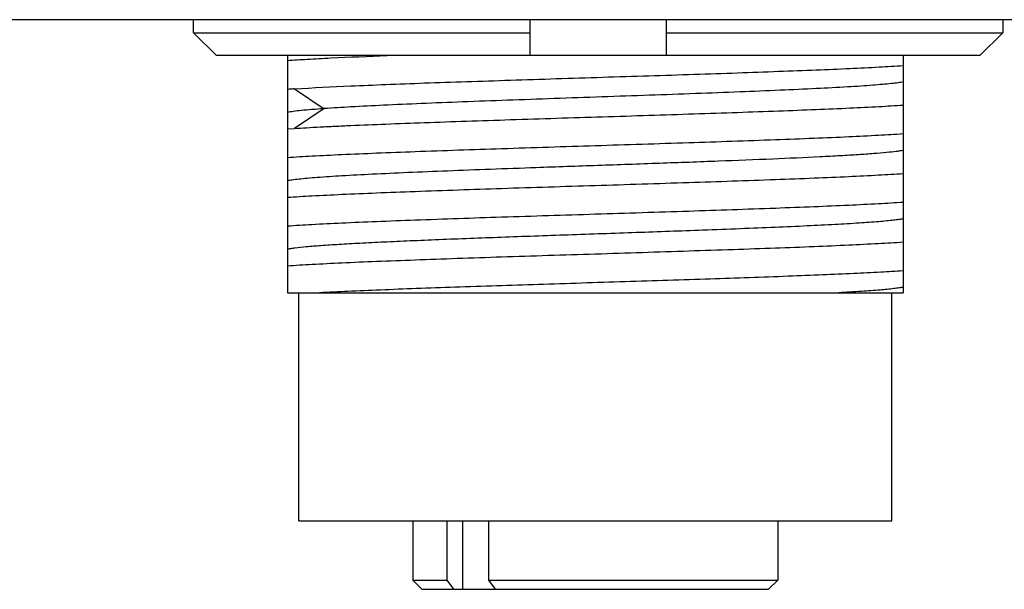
# Model space of a CAD drawing. Header units: millimetres. Extents: x -12 to 351, y -7 to 213.
# Tile 6 of 12: x 119 to 130, y 61 to 67. Entities that reach past the tile are written whole.
import ezdxf

# ---------------------------------------------------------------- set-up
doc = ezdxf.new("R2010")
doc.units = ezdxf.units.MM
doc.header["$LTSCALE"] = 23.1
doc.layers.add('20_ALL_FEATURES', color=7, linetype='CONTINUOUS')

msp = doc.modelspace()

# ---------------------------------------------------------------- linework, layer by layer
at = {"layer": '20_ALL_FEATURES'}
for p, q in [((149.0887, 67.0348), (94.4339, 67.0348)), ((121.2034, 66.892), (121.2034, 67.0348)), ((124.8904, 67.0348), (124.8904, 66.642)), ((126.3904, 66.642), (126.3904, 67.0348)), ((130.0775, 67.0348), (130.0775, 66.892)), ((121.2034, 66.892), (124.8904, 66.892)), ((121.4571, 66.642), (121.2034, 66.892)), ((126.3904, 66.892), (130.0775, 66.892)), ((130.0775, 66.892), (129.8237, 66.642)), ((129.8237, 66.642), (121.4571, 66.642)), ((122.2339, 66.642), (122.2339, 64.042)), ((128.9839, 66.642), (128.9839, 64.0419)), ((122.3108, 66.2765), (122.6366, 66.0597)), ((122.6367, 66.0598), (122.3109, 65.843)), ((122.2339, 65.838), (122.3109, 65.8432)), ((126.7895, 64.7274), (126.7864, 64.7272)), ((122.2339, 64.042), (128.9839, 64.042)), ((122.3589, 61.542), (122.3589, 64.042)), ((128.8589, 61.542), (128.8589, 64.042)), ((122.3589, 61.542), (128.8589, 61.542)), ((123.6089, 61.542), (123.6089, 60.892)), ((123.9837, 61.542), (123.9837, 60.892)), ((124.1594, 60.792), (124.1594, 61.542)), ((124.4433, 60.892), (124.4433, 61.542)), ((127.6089, 61.542), (127.6089, 60.892)), ((123.6089, 60.892), (123.9837, 60.892)), ((123.7089, 60.792), (123.6089, 60.892)), ((123.9837, 60.892), (124.0554, 60.792)), ((124.4433, 60.892), (127.6089, 60.892)), ((124.5151, 60.792), (124.4433, 60.892)), ((127.5089, 60.792), (127.6089, 60.892)), ((123.709, 60.792), (127.5089, 60.792))]:
    msp.add_line(p, q, dxfattribs=at)
for points, knots in [([(122.2339, 66.5883), (122.3064, 66.5932), (122.4647, 66.6027), (122.83, 66.6217), (123.1229, 66.634), (123.33, 66.642)], [0, 0, 0, 0, 0.1985356, 0.4334211, 1, 1, 1, 1]), ([(122.3109, 66.2767), (122.5166, 66.2895), (122.8505, 66.3053), (123.3261, 66.3259), (123.7487, 66.3417), (124.2047, 66.3571), (124.6859, 66.3725), (125.1835, 66.389), (125.6889, 66.4051), (126.1928, 66.4206), (126.6862, 66.4359), (127.1603, 66.4522), (127.6066, 66.4684), (128.017, 66.4841), (128.3843, 66.4992), (128.7018, 66.515), (128.8961, 66.5269), (128.9839, 66.533)], [0, 0, 0, 0, 0.0926105, 0.1501537, 0.2138584, 0.2825848, 0.3551031, 0.4301142, 0.5062742, 0.5822182, 0.6565855, 0.7280443, 0.7953145, 0.857191, 0.9125663, 0.9604534, 1, 1, 1, 1]), ([(122.3109, 66.2767), (122.3043, 66.2763), (122.2912, 66.2752), (122.2656, 66.2735), (122.2465, 66.2723), (122.2339, 66.2714)], [0, 0, 0, 0, 0.2573202, 0.5097769, 1, 1, 1, 1]), ([(128.9839, 66.3525), (128.9658, 66.3488), (128.9229, 66.3421), (128.8489, 66.3334), (128.7559, 66.3245), (128.6447, 66.3155), (128.5157, 66.3063), (128.3105, 66.2934), (128.0157, 66.278), (127.6215, 66.2603), (127.1802, 66.2423), (126.7021, 66.2239), (126.1985, 66.2061), (125.6809, 66.1882), (125.1617, 66.17), (124.6531, 66.1516), (124.1668, 66.1339), (123.7142, 66.116), (123.306, 66.0978), (122.9517, 66.0799), (122.7347, 66.0669), (122.6368, 66.0601)], [0, 0, 0, 0, 0.0087225, 0.0204808, 0.0351981, 0.0527905, 0.0731703, 0.0962286, 0.149877, 0.2124944, 0.2825308, 0.3583856, 0.4383239, 0.5204485, 0.6028388, 0.6835723, 0.7607335, 0.8325511, 0.8973855, 0.9536498, 1, 1, 1, 1]), ([(122.6366, 66.0597), (122.5909, 66.0566), (122.5074, 66.0504), (122.3943, 66.0403), (122.3058, 66.0302), (122.2551, 66.0225), (122.2341, 66.0182)], [0, 0, 0, 0, 0.3394676, 0.6205444, 0.8411919, 1, 1, 1, 1]), ([(122.3109, 65.8432), (122.3554, 65.846), (122.4494, 65.8518), (122.5971, 65.8597), (122.7584, 65.8677), (122.9983, 65.8787), (123.3262, 65.8921), (123.7487, 65.908), (124.2047, 65.9237), (124.8553, 65.9453), (125.522, 65.966), (126.1928, 65.9872), (126.6862, 66.003), (127.1603, 66.0189), (127.6066, 66.0346), (128.017, 66.0505), (128.3843, 66.0662), (128.7018, 66.0818), (128.8961, 66.0934), (128.9839, 66.0994)], [0, 0, 0, 0, 0.0200698, 0.0422634, 0.0664802, 0.0926141, 0.1501561, 0.2138607, 0.2825875, 0.3551061, 0.5062766, 0.5822205, 0.6565877, 0.7280463, 0.7953162, 0.857193, 0.9125695, 0.9604559, 1, 1, 1, 1]), ([(128.9839, 65.7824), (128.8942, 65.7762), (128.6953, 65.7645), (128.3701, 65.7486), (127.9933, 65.7326), (127.4091, 65.7103), (126.6094, 65.6833), (125.6089, 65.6519), (124.6085, 65.6204), (123.8088, 65.5935), (123.2246, 65.5712), (122.8478, 65.5552), (122.5226, 65.5392), (122.3237, 65.5275), (122.2339, 65.5214)], [0, 0, 0, 0, 0.03995, 0.0884596, 0.1446309, 0.20742, 0.348076, 0.4999999, 0.6519236, 0.7925795, 0.8553687, 0.9115401, 0.9600501, 1, 1, 1, 1]), ([(128.9838, 65.6023), (128.9728, 65.6001), (128.9481, 65.5958), (128.8877, 65.5873), (128.792, 65.5774), (128.6539, 65.5657), (128.4856, 65.5539), (128.2889, 65.5422), (127.976, 65.5258), (127.5305, 65.5061), (126.9435, 65.4824), (126.3039, 65.4595), (125.6371, 65.4364), (125.1862, 65.4204), (124.9606, 65.4124)], [0, 0, 0, 0, 0.0083473, 0.0187166, 0.0453991, 0.079934, 0.1219671, 0.1710359, 0.2266295, 0.3553088, 0.5031002, 0.6640517, 0.8318858, 1, 1, 1, 1]), ([(124.9606, 65.4124), (124.7942, 65.4065), (124.4702, 65.395), (124.0009, 65.3773), (123.5684, 65.3593), (123.1823, 65.3415), (122.8515, 65.3242), (122.614, 65.3089), (122.4575, 65.296), (122.3666, 65.2871), (122.2941, 65.2783), (122.252, 65.2717), (122.2342, 65.2681)], [0, 0, 0, 0, 0.1828593, 0.3561585, 0.5158339, 0.6584115, 0.7806779, 0.879714, 0.9197618, 0.9532505, 0.9800407, 1, 1, 1, 1]), ([(122.2339, 65.0882), (122.3237, 65.0945), (122.5225, 65.1062), (122.8478, 65.122), (123.2246, 65.138), (123.8088, 65.1604), (124.6085, 65.1873), (125.609, 65.2187), (126.6094, 65.2501), (127.4091, 65.2771), (127.9933, 65.2994), (128.3701, 65.3154), (128.6954, 65.3312), (128.8942, 65.3429), (128.984, 65.3492)], [0, 0, 0, 0, 0.0399506, 0.0884598, 0.1446311, 0.2074203, 0.3480764, 0.5000002, 0.651924, 0.7925798, 0.8553691, 0.9115403, 0.9600494, 1, 1, 1, 1]), ([(128.984, 65.0324), (128.8942, 65.0263), (128.6954, 65.0146), (128.3701, 64.9986), (127.9933, 64.9826), (127.4091, 64.9603), (126.6094, 64.9333), (125.609, 64.9018), (124.6085, 64.8705), (123.8088, 64.8435), (123.2246, 64.8212), (122.8478, 64.8052), (122.5225, 64.7893), (122.3237, 64.7776), (122.2339, 64.7714)], [0, 0, 0, 0, 0.0399499, 0.0884597, 0.144631, 0.20742, 0.348076, 0.4999998, 0.6519236, 0.7925797, 0.8553689, 0.9115403, 0.96005, 1, 1, 1, 1]), ([(128.9839, 64.8525), (128.9689, 64.8494), (128.9338, 64.8436), (128.8741, 64.8358), (128.8004, 64.8281), (128.6753, 64.8171), (128.4869, 64.8038), (128.2245, 64.7888), (127.9173, 64.7732), (127.5704, 64.7576), (127.1901, 64.7423), (126.926, 64.7324), (126.7895, 64.7274)], [0, 0, 0, 0, 0.0209975, 0.0484304, 0.082182, 0.12211, 0.2197563, 0.3398926, 0.4806561, 0.6394713, 0.8135653, 1, 1, 1, 1]), ([(126.7864, 64.7272), (126.5443, 64.7183), (126.1777, 64.705), (125.6864, 64.6878), (125.3135, 64.6749), (124.9441, 64.6621), (124.4714, 64.6451), (124.0179, 64.6277), (123.5888, 64.61), (123.3006, 64.5973), (123.0402, 64.5844), (122.8105, 64.5713), (122.6143, 64.5585), (122.4537, 64.5458), (122.3431, 64.5349), (122.2741, 64.5256), (122.2462, 64.5208), (122.234, 64.5182)], [0, 0, 0, 0, 0.1594495, 0.2414246, 0.3236035, 0.4050109, 0.4846578, 0.6349061, 0.7037577, 0.7673008, 0.8247366, 0.8753743, 0.918679, 0.9541718, 0.9813914, 0.9917858, 1, 1, 1, 1]), ([(122.2339, 64.3378), (122.3237, 64.3439), (122.5226, 64.3557), (122.8478, 64.3723), (123.2246, 64.388), (123.6458, 64.4036), (124.1037, 64.4199), (124.5895, 64.4366), (125.0944, 64.4525), (125.609, 64.4682), (126.1235, 64.4845), (126.6283, 64.5013), (127.1142, 64.5172), (127.5721, 64.5328), (127.9933, 64.549), (128.3701, 64.5656), (128.6953, 64.5814), (128.8942, 64.5928), (128.984, 64.5988)], [0, 0, 0, 0, 0.0399505, 0.0884621, 0.144633, 0.2074216, 0.2756604, 0.3480782, 0.4233259, 0.5000021, 0.5766783, 0.6519261, 0.7243436, 0.7925817, 0.8553709, 0.9115435, 0.9600528, 1, 1, 1, 1]), ([(128.984, 64.2824), (128.902, 64.2768), (128.7217, 64.2661), (128.4278, 64.2513), (128.0894, 64.2366), (127.5652, 64.2159), (127.001, 64.1965), (126.4058, 64.177), (125.9357, 64.1622), (125.4605, 64.1472), (124.8381, 64.1277), (124.2337, 64.1079), (123.6568, 64.0877), (123.266, 64.0728), (122.9122, 64.058), (122.6894, 64.0475), (122.5852, 64.042)], [0, 0, 0, 0, 0.0384675, 0.0846519, 0.1378277, 0.1971575, 0.3304515, 0.402311, 0.4761475, 0.5507948, 0.625074, 0.7678561, 0.8341038, 0.8955078, 0.9510981, 1, 1, 1, 1]), ([(128.9838, 64.1023), (128.9693, 64.0994), (128.9358, 64.0937), (128.8515, 64.0829), (128.714, 64.0703), (128.5123, 64.0556), (128.3615, 64.0466), (128.2783, 64.0419)], [0, 0, 0, 0, 0.0627215, 0.1436815, 0.3600052, 0.6471219, 1, 1, 1, 1])]:
    msp.add_open_spline(points, degree=3, knots=knots, dxfattribs=at)

doc.saveas('drawing.dxf')
